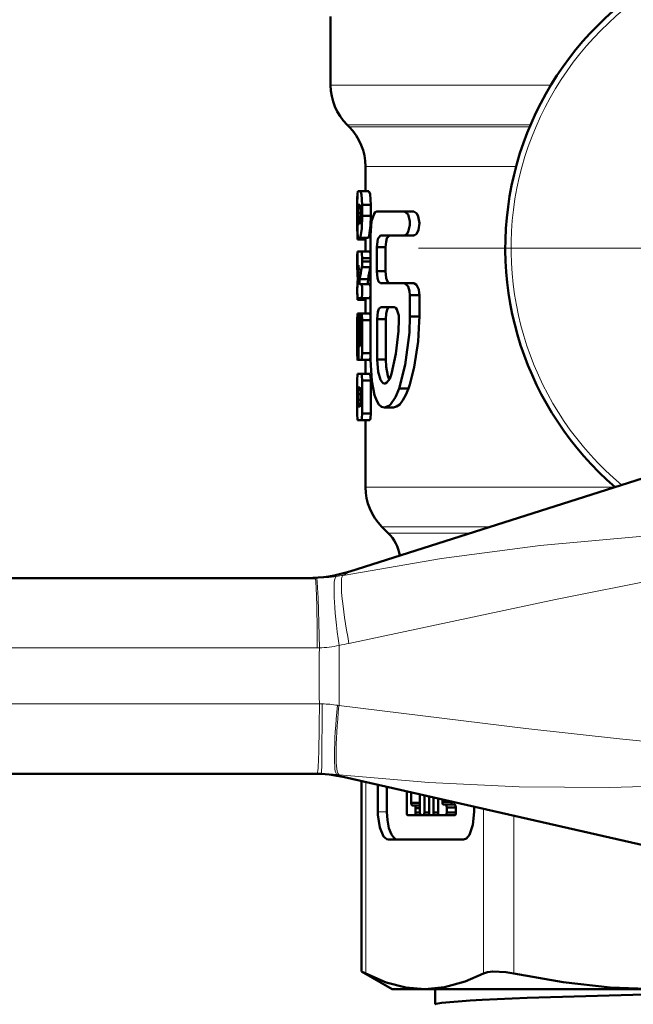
# Model space of a CAD drawing. Extents: x -1438 to 1837, y -1771 to 755.
# Tile 42 of 95: x -520 to -498, y -256 to -221. Entities that reach past the tile are written whole.
import ezdxf

# ---------------------------------------------------------------- set-up
doc = ezdxf.new("R2010")
doc.units = 0
doc.linetypes.add('DASHDOT', pattern=[18.5, 12, -3, 0.5, -3])

msp = doc.modelspace()

# ---------------------------------------------------------------- linework, layer by layer
at = {"color": 7, "lineweight": 50}
for p, q in [((-509.051, -220.773), (-509.051, -223.223)), ((-508.387, -224.716), (-508.465, -224.638)), ((-507.801, -226.13), (-507.801, -227.016)), ((-508.094, -227.077), (-508.099, -227.322)), ((-508.078, -227.016), (-507.981, -227.016)), ((-507.981, -227.016), (-507.679, -227.016)), ((-508.099, -227.322), (-508.099, -228.252)), ((-508.096, -227.897), (-508.096, -227.506)), ((-508.078, -227.8), (-507.981, -227.8)), ((-508.064, -227.506), (-508.007, -227.506)), ((-507.92, -227.506), (-507.92, -227.897)), ((-507.92, -227.506), (-507.616, -227.506)), ((-507.616, -227.506), (-507.616, -227.897)), ((-507.397, -227.74), (-506.411, -227.74)), ((-506.411, -227.74), (-506.077, -227.74)), ((-508.047, -228.191), (-508.03, -228.191)), ((-507.92, -227.897), (-507.616, -227.897)), ((-508.085, -228.742), (-507.801, -228.742)), ((-508.061, -228.681), (-508.012, -228.681)), ((-508.012, -228.681), (-507.71, -228.681)), ((-507.801, -228.681), (-507.801, -229.171)), ((-507.625, -233.041), (-507.625, -228.595)), ((-507.266, -228.595), (-506.411, -228.595)), ((-506.411, -228.595), (-506.077, -228.595)), ((-508.089, -229.171), (-507.952, -229.171)), ((-507.952, -229.171), (-507.649, -229.171)), ((-507.649, -229.171), (-507.625, -229.25)), ((-507.397, -229.023), (-507.397, -229.878)), ((-507.397, -229.023), (-507.084, -229.023)), ((-507.084, -229.023), (-507.084, -229.878)), ((-508.099, -229.477), (-508.099, -229.587)), ((-508.099, -229.587), (-508.097, -229.794)), ((-507.92, -229.416), (-507.92, -229.526)), ((-507.92, -229.416), (-507.616, -229.416)), ((-507.92, -229.526), (-507.616, -229.526)), ((-508.097, -229.794), (-508.045, -229.794)), ((-508.089, -229.661), (-508.052, -229.661)), ((-508.048, -229.842), (-508.052, -229.661)), ((-507.935, -229.733), (-507.632, -229.733)), ((-507.625, -229.692), (-507.632, -229.733)), ((-507.397, -229.878), (-507.084, -229.878)), ((-508.013, -230.166), (-507.711, -230.166)), ((-507.266, -230.305), (-506.411, -230.305)), ((-506.411, -230.305), (-506.077, -230.305)), ((-508.089, -230.837), (-508.097, -230.592)), ((-508.096, -230.592), (-508.096, -230.586)), ((-508.008, -230.347), (-507.952, -230.347)), ((-507.952, -230.347), (-507.649, -230.347)), ((-507.649, -230.347), (-507.625, -230.426)), ((-505.881, -230.648), (-505.877, -230.732)), ((-508.094, -230.898), (-507.794, -230.898)), ((-508.089, -230.837), (-507.952, -230.837)), ((-507.952, -230.837), (-507.649, -230.837)), ((-507.801, -230.837), (-507.801, -231.387)), ((-507.625, -230.758), (-507.649, -230.837)), ((-506.216, -230.732), (-506.216, -231.502)), ((-506.216, -230.732), (-505.877, -230.732)), ((-505.877, -230.732), (-505.877, -231.502)), ((-507.26, -231.16), (-506.778, -231.16)), ((-508.096, -231.632), (-508.089, -231.387)), ((-508.096, -232.808), (-508.096, -231.632)), ((-508.089, -231.387), (-508.057, -231.387)), ((-508.057, -231.387), (-507.757, -231.387)), ((-507.801, -231.387), (-508.027, -231.387)), ((-507.981, -232.465), (-507.981, -231.632)), ((-507.649, -231.387), (-507.952, -231.387)), ((-507.92, -231.632), (-507.92, -232.808)), ((-507.92, -231.632), (-507.616, -231.632)), ((-507.388, -233.041), (-507.388, -231.587)), ((-507.388, -231.587), (-507.074, -231.587)), ((-507.074, -233.041), (-507.074, -231.587)), ((-506.216, -231.502), (-505.877, -231.502)), ((-505.877, -231.502), (-505.878, -231.675)), ((-508.096, -232.031), (-508.097, -232.042)), ((-508.078, -231.975), (-508.078, -232.808)), ((-508.078, -231.975), (-508.059, -231.975)), ((-508.073, -231.877), (-508.07, -231.877)), ((-508.017, -231.877), (-508.017, -232.465)), ((-508.017, -231.877), (-507.981, -231.877)), ((-508.057, -232.808), (-508.057, -232.073)), ((-508.017, -232.465), (-508.007, -232.563)), ((-508.017, -232.465), (-507.981, -232.465)), ((-508.007, -232.563), (-507.992, -232.563)), ((-507.992, -232.563), (-507.981, -232.465)), ((-507.789, -233.053), (-508.089, -233.053)), ((-508.078, -232.808), (-508.058, -232.808)), ((-508.069, -233.053), (-508.039, -233.053)), ((-508.039, -233.053), (-507.952, -233.053)), ((-507.952, -233.053), (-507.649, -233.053)), ((-507.92, -232.808), (-507.616, -232.808)), ((-507.801, -233.053), (-507.801, -233.543)), ((-507.625, -232.974), (-507.649, -233.053)), ((-507.388, -233.041), (-507.074, -233.041)), ((-508.094, -233.543), (-508.099, -233.788)), ((-508.099, -233.788), (-508.099, -234.963)), ((-508.096, -233.788), (-508.089, -233.543)), ((-508.096, -234.963), (-508.096, -233.788)), ((-508.089, -233.543), (-507.952, -233.543)), ((-507.952, -233.543), (-507.649, -233.543)), ((-507.92, -233.788), (-507.92, -234.963)), ((-507.92, -233.788), (-507.616, -233.788)), ((-507.616, -233.788), (-507.616, -234.963)), ((-487.5, -233.979), (-508.361, -240.616)), ((-508.064, -234.033), (-508.007, -234.033)), ((-506.597, -234.067), (-506.267, -234.067)), ((-506.223, -233.927), (-506.267, -234.067)), ((-508.078, -234.473), (-508.078, -234.277)), ((-508.078, -234.277), (-507.981, -234.277)), ((-508.078, -234.473), (-507.981, -234.473)), ((-507.981, -234.277), (-507.981, -234.473)), ((-508.064, -234.718), (-508.007, -234.718)), ((-506.804, -234.751), (-507.124, -234.751)), ((-508.099, -234.963), (-508.094, -235.208)), ((-508.089, -235.208), (-508.097, -234.963)), ((-508.089, -235.208), (-507.952, -235.208)), ((-507.952, -235.208), (-507.649, -235.208)), ((-507.92, -234.963), (-507.616, -234.963)), ((-507.801, -235.208), (-507.801, -237.602)), ((-506.99, -239.241), (-507.215, -239.016)), ((-583.246, -240.852), (-509.609, -240.852)), ((-509.531, -247.852), (-583.246, -247.852)), ((-509.382, -247.852), (-509.531, -247.852)), ((-487.396, -252.785), (-508.554, -247.976)), ((-507.947, -254.919), (-507.947, -248.114)), ((-507.362, -249.208), (-507.362, -248.247)), ((-507.038, -248.321), (-507.038, -249.208)), ((-506.33, -249.237), (-506.33, -248.482)), ((-506.169, -248.524), (-506.143, -248.524)), ((-506.169, -248.524), (-506.169, -248.886)), ((-505.854, -249.237), (-505.854, -248.59)), ((-506.169, -248.886), (-505.844, -248.886)), ((-505.691, -248.627), (-505.691, -249.237)), ((-505.529, -249.237), (-505.529, -248.664)), ((-505.366, -248.701), (-505.366, -249.237)), ((-505.208, -249.237), (-505.208, -248.737)), ((-505.053, -248.772), (-505.053, -248.856)), ((-505.053, -248.856), (-504.728, -248.856)), ((-505.01, -248.957), (-504.938, -248.957)), ((-504.937, -248.957), (-504.613, -248.957)), ((-504.728, -248.856), (-504.728, -248.846)), ((-506.127, -248.987), (-506.054, -248.987)), ((-506.053, -248.987), (-505.854, -248.987)), ((-506.012, -249.088), (-505.854, -249.088)), ((-506.012, -249.088), (-506.012, -249.237)), ((-506.012, -249.237), (-505.854, -249.237)), ((-505.691, -249.237), (-505.529, -249.237)), ((-505.366, -249.237), (-505.208, -249.237)), ((-504.896, -249.058), (-504.571, -249.058)), ((-504.896, -249.058), (-504.896, -249.237)), ((-504.896, -249.237), (-504.571, -249.237)), ((-504.571, -249.237), (-504.571, -249.058)), ((-503.913, -249.031), (-503.913, -249.208)), ((-506.054, -249.338), (-506.288, -249.338)), ((-506.288, -249.338), (-506.053, -249.338)), ((-506.053, -249.338), (-505.729, -249.338)), ((-505.734, -249.338), (-505.811, -249.338)), ((-505.811, -249.338), (-505.733, -249.338)), ((-505.733, -249.338), (-505.408, -249.338)), ((-505.487, -249.338), (-505.408, -249.338)), ((-505.409, -249.338), (-505.486, -249.338)), ((-505.408, -249.338), (-505.084, -249.338)), ((-504.938, -249.338), (-505.166, -249.338)), ((-504.937, -249.338), (-504.612, -249.338)), ((-504.296, -250.208), (-506.98, -250.208)), ((-507.947, -254.919), (-507.795, -254.997)), ((-506.851, -255.552), (-507.947, -254.919)), ((-506.851, -255.552), (-505.686, -255.552)), ((-505.686, -255.552), (-497.406, -255.552)), ((-505.311, -256.098), (-505.311, -255.552))]:
    msp.add_line(p, q, dxfattribs=at)
at = {"color": 7, "lineweight": 18}
for p, q in [((-509.051, -223.223), (-501.174, -223.223)), ((-508.465, -224.638), (-501.899, -224.638)), ((-508.387, -224.716), (-501.932, -224.716)), ((-507.801, -226.13), (-502.415, -226.13)), ((-498.879, -237.602), (-507.801, -237.602)), ((-503.332, -239.016), (-507.215, -239.016)), ((-506.99, -239.241), (-504.039, -239.241)), ((-509.609, -240.852), (-509.557, -240.852)), ((-509.533, -243.352), (-583.169, -243.352)), ((-509.455, -243.351), (-509.533, -243.351)), ((-583.169, -245.352), (-509.454, -245.352)), ((-509.454, -245.352), (-509.355, -245.353)), ((-508.802, -245.403), (-508.752, -245.412)), ((-508.749, -247.89), (-508.824, -247.882)), ((-507.795, -248.149), (-507.795, -254.997)), ((-507.038, -249.208), (-507.362, -249.208)), ((-503.578, -254.997), (-503.578, -249.107)), ((-502.496, -249.353), (-502.496, -254.997))]:
    msp.add_line(p, q, dxfattribs=at)
at = {"color": 7, "linetype": 'DASHDOT', "lineweight": 18}
msp.add_line((-477.193, -229.052), (-505.91, -229.052), dxfattribs=at)
at = {"color": 7, "lineweight": 50}
for points in [[(-508.096, -227.506), (-508.09, -227.107), (-508.078, -227.016)], [(-507.981, -227.016), (-507.942, -227.135), (-507.92, -227.506)], [(-507.679, -227.016), (-507.64, -227.127), (-507.616, -227.506)], [(-508.078, -227.8), (-508.071, -227.539), (-508.067, -227.511), (-508.065, -227.507), (-508.064, -227.506)], [(-508.047, -228.191), (-508.049, -228.189), (-508.054, -228.181), (-508.065, -228.116), (-508.078, -227.8)], [(-507.981, -227.8), (-508.009, -228.139), (-508.03, -228.191)], [(-508.007, -227.506), (-508.003, -227.51), (-507.995, -227.533), (-507.985, -227.62), (-507.981, -227.8)], [(-507.625, -228.595), (-507.584, -228.09), (-507.499, -227.821), (-507.461, -227.769), (-507.397, -227.74)], [(-506.411, -227.74), (-506.281, -227.851), (-506.219, -228.092), (-506.218, -228.225), (-506.272, -228.464), (-506.325, -228.549), (-506.411, -228.595)], [(-506.077, -227.74), (-505.967, -227.811), (-505.914, -227.923), (-505.877, -228.162), (-505.911, -228.403), (-505.967, -228.523), (-506.005, -228.566), (-506.039, -228.586)], [(-508.061, -228.681), (-508.074, -228.654), (-508.089, -228.481), (-508.097, -227.897)], [(-507.92, -227.897), (-507.939, -228.351), (-507.987, -228.645), (-508.012, -228.681)], [(-507.616, -227.897), (-507.627, -228.246), (-507.672, -228.599), (-507.687, -228.651), (-507.71, -228.681)], [(-508.099, -228.252), (-508.095, -228.653), (-508.084, -228.742)], [(-507.266, -228.595), (-507.359, -228.717), (-507.397, -229.023)], [(-506.95, -228.595), (-507.035, -228.69), (-507.068, -228.822), (-507.084, -229.023)], [(-508.089, -229.661), (-508.095, -229.278), (-508.089, -229.171)], [(-507.952, -229.171), (-507.929, -229.244), (-507.919, -229.416)], [(-507.397, -229.878), (-507.372, -230.132), (-507.333, -230.248), (-507.266, -230.305)], [(-507.084, -229.878), (-507.059, -230.127), (-507.02, -230.244), (-506.954, -230.304)], [(-508.013, -230.166), (-508.016, -230.297), (-508.013, -230.333), (-508.008, -230.347)], [(-507.711, -230.166), (-507.715, -230.297), (-507.711, -230.333), (-507.706, -230.347)], [(-506.411, -230.305), (-506.276, -230.428), (-506.227, -230.596), (-506.216, -230.732)], [(-506.077, -230.305), (-505.975, -230.366), (-505.901, -230.533), (-505.881, -230.648)], [(-508.094, -230.409), (-508.098, -230.46), (-508.094, -230.898)], [(-507.952, -230.347), (-507.926, -230.44), (-507.924, -230.72), (-507.934, -230.795), (-507.952, -230.837)], [(-507.388, -231.587), (-507.364, -231.336), (-507.325, -231.218), (-507.26, -231.16)], [(-507.074, -231.587), (-507.06, -231.393), (-507.027, -231.255), (-507.002, -231.204), (-506.98, -231.176), (-506.943, -231.16)], [(-506.778, -231.16), (-506.719, -231.188), (-506.677, -231.243), (-506.615, -231.46), (-506.606, -231.6)], [(-508.057, -231.387), (-508.031, -231.513), (-508.016, -231.877)], [(-507.981, -231.632), (-507.972, -231.457), (-507.961, -231.4), (-507.957, -231.391), (-507.955, -231.389), (-507.953, -231.388), (-507.952, -231.387)], [(-507.952, -231.387), (-507.95, -231.388), (-507.949, -231.389), (-507.946, -231.391), (-507.943, -231.398), (-507.936, -231.42), (-507.92, -231.632)], [(-507.649, -231.387), (-507.648, -231.388), (-507.645, -231.389), (-507.643, -231.392), (-507.638, -231.402), (-507.625, -231.466)], [(-506.606, -231.6), (-506.622, -232.019), (-506.715, -232.834), (-506.876, -233.554)], [(-506.216, -231.502), (-506.233, -232.066), (-506.382, -233.223), (-506.597, -234.067)], [(-505.878, -231.675), (-505.921, -232.393), (-506.064, -233.307), (-506.223, -233.927)], [(-508.057, -232.073), (-508.063, -231.914), (-508.067, -231.886), (-508.07, -231.877)], [(-508.089, -233.053), (-508.09, -233.052), (-508.09, -233.05), (-508.092, -233.033), (-508.097, -232.808)], [(-508.078, -232.808), (-508.085, -233.028), (-508.088, -233.05), (-508.088, -233.052), (-508.089, -233.053)], [(-508.039, -233.053), (-508.052, -232.981), (-508.058, -232.808)], [(-507.92, -232.808), (-507.929, -232.98), (-507.938, -233.026), (-507.952, -233.053)], [(-507.124, -234.751), (-507.227, -234.723), (-507.321, -234.642), (-507.402, -234.511), (-507.478, -234.316), (-507.579, -233.816), (-507.625, -233.041)], [(-507.12, -233.895), (-507.176, -233.879), (-507.21, -233.852), (-507.271, -233.759), (-507.353, -233.476), (-507.388, -233.041)], [(-506.956, -233.756), (-507.006, -233.623), (-507.063, -233.297), (-507.074, -233.041)], [(-507.952, -233.543), (-507.929, -233.616), (-507.919, -233.788)], [(-507.649, -233.543), (-507.626, -233.616), (-507.616, -233.788)], [(-506.876, -233.554), (-506.938, -233.722), (-507.039, -233.863), (-507.095, -233.892), (-507.12, -233.895)], [(-508.078, -234.277), (-508.074, -234.105), (-508.069, -234.044), (-508.064, -234.033)], [(-508.007, -234.033), (-508.003, -234.037), (-507.995, -234.06), (-507.981, -234.277)], [(-506.597, -234.067), (-506.725, -234.382), (-506.913, -234.649), (-506.973, -234.698), (-507.124, -234.751)], [(-506.267, -234.067), (-506.359, -234.305), (-506.463, -234.494), (-506.58, -234.64), (-506.692, -234.722), (-506.804, -234.751)], [(-508.064, -234.718), (-508.066, -234.714), (-508.071, -234.691), (-508.078, -234.473)], [(-507.981, -234.473), (-507.992, -234.671), (-507.999, -234.706), (-508.007, -234.718)], [(-507.92, -234.963), (-507.929, -235.135), (-507.938, -235.181), (-507.952, -235.208)], [(-507.616, -234.963), (-507.626, -235.135), (-507.634, -235.181), (-507.649, -235.208)], [(-506.169, -248.886), (-506.16, -248.947), (-506.15, -248.97), (-506.141, -248.982), (-506.135, -248.985), (-506.127, -248.987)], [(-505.053, -248.856), (-505.044, -248.917), (-505.034, -248.94), (-505.024, -248.952), (-505.019, -248.955), (-505.01, -248.957)], [(-504.938, -248.957), (-504.93, -248.959), (-504.925, -248.962), (-504.915, -248.973), (-504.906, -248.994), (-504.896, -249.058)], [(-504.686, -248.957), (-504.694, -248.955), (-504.7, -248.952), (-504.71, -248.939), (-504.726, -248.889), (-504.728, -248.856)], [(-504.571, -249.058), (-504.58, -248.997), (-504.593, -248.97), (-504.601, -248.962), (-504.613, -248.957)], [(-506.98, -250.208), (-507.041, -250.194), (-507.158, -250.092), (-507.295, -249.773), (-507.36, -249.319), (-507.362, -249.208)], [(-507.038, -249.208), (-507.02, -249.509), (-506.965, -249.795), (-506.877, -250.023), (-506.807, -250.125), (-506.732, -250.187), (-506.655, -250.208)], [(-506.288, -249.338), (-506.296, -249.336), (-506.301, -249.333), (-506.31, -249.322), (-506.32, -249.302), (-506.33, -249.237)], [(-506.054, -248.987), (-506.045, -248.989), (-506.04, -248.993), (-506.03, -249.006), (-506.02, -249.028), (-506.012, -249.088)], [(-506.012, -249.237), (-506.02, -249.298), (-506.03, -249.32), (-506.04, -249.332), (-506.046, -249.336), (-506.054, -249.338)], [(-505.811, -249.338), (-505.82, -249.336), (-505.825, -249.332), (-505.835, -249.32), (-505.845, -249.298), (-505.854, -249.237)], [(-505.691, -249.237), (-505.7, -249.298), (-505.71, -249.32), (-505.72, -249.332), (-505.725, -249.336), (-505.734, -249.338)], [(-505.486, -249.338), (-505.495, -249.336), (-505.5, -249.332), (-505.51, -249.32), (-505.52, -249.298), (-505.529, -249.237)], [(-505.366, -249.237), (-505.375, -249.298), (-505.385, -249.32), (-505.395, -249.332), (-505.4, -249.336), (-505.409, -249.338)], [(-505.166, -249.338), (-505.175, -249.336), (-505.18, -249.332), (-505.19, -249.32), (-505.2, -249.298), (-505.208, -249.237)], [(-504.896, -249.237), (-504.904, -249.298), (-504.914, -249.32), (-504.924, -249.332), (-504.929, -249.336), (-504.938, -249.338)], [(-504.613, -249.338), (-504.605, -249.336), (-504.599, -249.332), (-504.589, -249.32), (-504.573, -249.269), (-504.571, -249.237)], [(-503.913, -249.208), (-503.958, -249.673), (-504.08, -250.033), (-504.192, -250.17), (-504.296, -250.208)], [(-503.578, -254.997), (-503.433, -254.947), (-503.249, -254.922), (-502.78, -254.947), (-502.496, -254.997)], [(-507.795, -254.997), (-507.062, -255.312), (-506.365, -255.493), (-505.686, -255.552)], [(-505.686, -255.552), (-504.974, -255.487), (-504.24, -255.286), (-503.578, -254.997)], [(-502.496, -254.997), (-500.727, -255.311), (-499.046, -255.492), (-497.406, -255.552)], [(-503.626, -255.938), (-502.014, -255.871), (-497.82, -255.746), (-489.704, -255.552)], [(-505.311, -256.098), (-505.31, -256.095), (-505.308, -256.091), (-505.302, -256.087), (-505.284, -256.078), (-505.077, -256.039), (-504.059, -255.96), (-503.626, -255.938)]]:
    msp.add_lwpolyline(points, dxfattribs=at)
at = {"color": 7, "lineweight": 18}
for points in [[(-508.607, -240.755), (-505.089, -240.147), (-501.558, -239.686), (-497.994, -239.37), (-495.127, -239.217), (-493.218, -239.156), (-489.388, -239.101), (-487.233, -239.09)], [(-487.232, -239.11), (-492.271, -239.95), (-497.296, -240.88), (-501.005, -241.619), (-508.395, -243.191)], [(-509.455, -243.351), (-509.496, -241.577), (-509.529, -241.002), (-509.547, -240.872), (-509.551, -240.858), (-509.554, -240.854), (-509.556, -240.852), (-509.557, -240.852)], [(-509.382, -247.852), (-509.381, -247.851), (-509.38, -247.848), (-509.377, -247.816), (-509.368, -247.52), (-509.355, -245.353)], [(-508.752, -245.412), (-502.065, -246.233), (-498.717, -246.606), (-493.675, -247.102), (-490.427, -247.376), (-487.178, -247.609)], [(-487.178, -247.621), (-491.018, -247.944), (-492.935, -248.085), (-495.823, -248.251), (-499.066, -248.345), (-502.307, -248.319), (-505.533, -248.167), (-508.749, -247.89)]]:
    msp.add_lwpolyline(points, dxfattribs=at)
at = {"color": 7, "lineweight": 50}
for centre, radius, start, end in [((-491.551, -229.052), 11.25, 103.5334, 229.4195), ((-507.051, -223.223), 2, 180, 225), ((-509.801, -226.13), 2, 0, 45.0002), ((-506.09, -228.444), 0.151, 274.9924, 289.7639), ((-505.207, -229.397), 2.892, 176.7524, 181.5832), ((-509.052, -229.55), 1.132, 350.6834, 1.1802), ((-501.382, -229.557), 6.72, 182.0213, 184.8669), ((-500.687, -230.732), 7.415, 173.1002, 177.2739), ((-499.479, -231.484), 8.635, 168.303, 171.2226), ((-499.276, -231.494), 8.539, 168.1002, 171.0544), ((-502.967, -230.553), 5.13, 178.0597, 180.3681), ((-498.66, -232.253), 9.44, 178.7212, 181.3635), ((-507.571, -231.946), 0.507, 172.167, 183.2668), ((-505.801, -237.602), 2, 180, 225.0001), ((-508.051, -240.302), 1.5, 9.7731, 45), ((-509.877, -235.852), 4.999, 269.9999, 287.6513), ((-509.662, -252.85), 4.999, 77.1928, 90)]:
    msp.add_arc(centre, radius, start, end, dxfattribs=at)
at = {"color": 7, "lineweight": 18}
for centre, radius, start, end in [((-491.551, -229.052), 11.045, 103.5334, 230.0805), ((-509.615, -235.595), 5.257, 270.6368, 278.4005), ((-509.618, -235.538), 5.314, 278.3437, 280.9673), ((-509.029, -239.715), 1.122, 292.0807, 306.5259), ((-509.545, -239.894), 3.458, 271.499, 283.2876), ((-563.4, -244.302), 54.66, 358.8366, 1.0925), ((-510.02, -235.779), 7.588, 279.6299, 282.3675), ((-456.902, -244.336), 52.562, 178.927, 181.1077), ((-509.391, -248.788), 3.435, 80.1285, 89.4033), ((-509.385, -253.112), 5.26, 83.8808, 89.9671), ((-509.07, -249.019), 1.164, 63.7085, 77.8222)]:
    msp.add_arc(centre, radius, start, end, dxfattribs=at)
for centre, major_axis, ratio, start_param, end_param in [((-509.609, -243.352), (0, 2.5), 0.030539, 4.712389, 6.283185), ((-508.476, -243.267), (0.367, -2.473), 0.108324, 3.158386, 4.693363), ((-508.12, -243.206), (0.481, -2.453), 0.106524, 3.163817, 4.685283), ((-509.531, -245.352), (0, 2.5), 0.030539, 3.141593, 4.712389), ((-508.553, -245.397), (-0.268, -2.486), 0.098821, 4.725741, 6.270612), ((-508.478, -245.405), (-0.267, -2.486), 0.108736, 4.726975, 6.267162)]:
    msp.add_ellipse(centre, major_axis=major_axis, ratio=ratio, start_param=start_param, end_param=end_param, dxfattribs=at)

doc.saveas('drawing.dxf')
